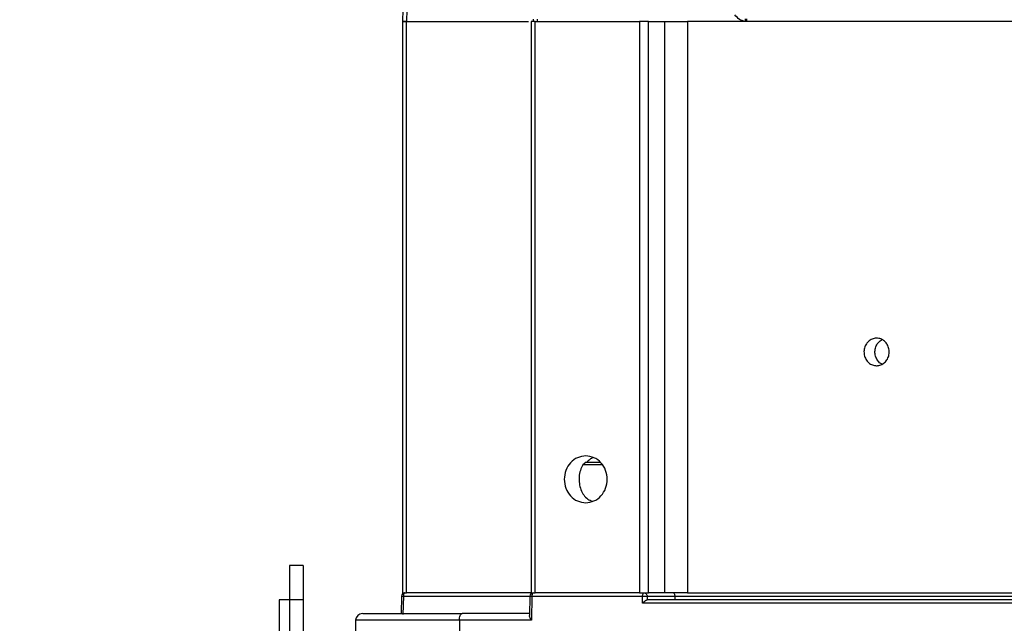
# Model space of a CAD drawing. Header units: millimetres. Extents: x 2719 to 13968, y 3953 to 13921.
# Tile 58 of 160: x 4999 to 5142, y 8428 to 8515. Entities that reach past the tile are written whole.
import ezdxf

# ---------------------------------------------------------------- set-up
doc = ezdxf.new("R2010")
doc.units = ezdxf.units.MM

msp = doc.modelspace()

# ---------------------------------------------------------------- linework, layer by layer
at = {"color": 7, "linetype": 'Continuous', "lineweight": 25}
for p, q in [((5055.331, 8528.448), (5055.025, 8514.909)), ((5055.89, 8528.431), (5055.584, 8514.924)), ((5055.016, 8514.928), (5055.016, 8431.934)), ((5055.576, 8431.935), (5055.576, 8514.924)), ((5055.576, 8514.924), (5073.337, 8514.924)), ((5073.687, 8514.926), (5073.687, 8431.934)), ((5074.288, 8431.935), (5074.288, 8514.924)), ((5074.288, 8514.924), (5089.441, 8514.924)), ((5089.441, 8514.924), (5089.441, 8431.935)), ((5090.756, 8431.935), (5090.756, 8514.924)), ((5090.756, 8514.924), (5093.149, 8514.924)), ((5093.149, 8431.935), (5093.149, 8514.924)), ((5093.149, 8514.924), (5096.408, 8514.924)), ((5096.408, 8514.924), (5096.408, 8431.935)), ((5104.825, 8514.924), (5096.408, 8514.924)), ((5105.085, 8514.924), (5104.825, 8514.924)), ((5105.073, 8515.119), (5105.038, 8515.307)), ((5105.085, 8514.924), (5105.073, 8515.119)), ((5144.916, 8514.924), (5105.085, 8514.924)), ((5081.689, 8450.933), (5081.225, 8450.533)), ((5084.027, 8450.533), (5081.225, 8450.533)), ((5040.578, 8435.935), (5038.579, 8435.935)), ((5038.579, 8435.935), (5038.579, 8430.936)), ((5040.578, 8435.935), (5040.578, 8430.936)), ((5054.855, 8431.454), (5054.798, 8428.936)), ((5055.135, 8431.444), (5055.075, 8428.798)), ((5055.14, 8431.54), (5055.135, 8431.444)), ((5055.153, 8431.633), (5055.14, 8431.54)), ((5055.173, 8431.718), (5055.153, 8431.633)), ((5055.201, 8431.792), (5055.173, 8431.718)), ((5055.234, 8431.853), (5055.201, 8431.792)), ((5055.271, 8431.898), (5055.234, 8431.853)), ((5055.312, 8431.926), (5055.271, 8431.898)), ((5055.354, 8431.935), (5055.312, 8431.926)), ((5073.687, 8431.935), (5055.576, 8431.935)), ((5073.515, 8431.454), (5073.453, 8428.66)), ((5073.548, 8431.444), (5073.516, 8431.447)), ((5073.815, 8431.444), (5073.738, 8427.953)), ((5073.82, 8431.54), (5073.815, 8431.444)), ((5073.815, 8431.444), (5089.904, 8431.444)), ((5073.832, 8431.633), (5073.82, 8431.54)), ((5073.85, 8431.718), (5073.832, 8431.633)), ((5073.875, 8431.792), (5073.85, 8431.718)), ((5073.905, 8431.853), (5073.875, 8431.792)), ((5073.939, 8431.898), (5073.905, 8431.853)), ((5073.976, 8431.926), (5073.939, 8431.898)), ((5074.015, 8431.935), (5073.976, 8431.926)), ((5089.441, 8431.935), (5074.288, 8431.935)), ((5089.904, 8431.444), (5089.908, 8431.54)), ((5089.913, 8430.444), (5089.904, 8431.444)), ((5089.908, 8431.54), (5089.92, 8431.633)), ((5089.92, 8431.633), (5089.938, 8431.718)), ((5089.938, 8431.718), (5089.963, 8431.792)), ((5089.963, 8431.792), (5089.993, 8431.853)), ((5089.993, 8431.853), (5090.027, 8431.898)), ((5090.027, 8431.898), (5090.064, 8431.926)), ((5090.064, 8431.926), (5090.103, 8431.935)), ((5090.561, 8431.444), (5090.566, 8430.936)), ((5090.561, 8431.444), (5094.572, 8431.444)), ((5093.149, 8431.935), (5090.756, 8431.935)), ((5096.408, 8431.935), (5093.149, 8431.935)), ((5094.572, 8431.444), (5094.575, 8430.936)), ((5096.408, 8431.935), (5155.437, 8431.935)), ((5037.079, 8430.936), (5037.079, 8425.936)), ((5038.579, 8430.936), (5037.079, 8430.936)), ((5040.578, 8430.936), (5038.579, 8430.936)), ((5038.579, 8430.936), (5038.579, 8415.938)), ((5040.578, 8430.936), (5040.578, 8415.938)), ((5155.894, 8430.444), (5089.913, 8430.444)), ((5155.643, 8430.936), (5090.562, 8430.936)), ((5090.562, 8430.936), (5090.566, 8430.936)), ((5063.276, 8427.953), (5063.285, 8428.146)), ((5063.285, 8428.146), (5063.308, 8428.331)), ((5063.308, 8428.331), (5063.346, 8428.5)), ((5063.346, 8428.5), (5063.395, 8428.649)), ((5063.395, 8428.649), (5063.455, 8428.771)), ((5063.455, 8428.771), (5063.524, 8428.861)), ((5063.524, 8428.861), (5063.598, 8428.917)), ((5063.598, 8428.917), (5063.674, 8428.936)), ((5073.459, 8428.936), (5063.674, 8428.936)), ((5048.197, 8427.953), (5047.9, 8410.938)), ((5063.276, 8427.953), (5063.158, 8410.938)), ((5073.738, 8427.953), (5063.276, 8427.953))]:
    msp.add_line(p, q, dxfattribs=at)
at = {"color": 8, "linetype": 'Continuous', "lineweight": 25}
for p, q in [((5074.045, 8514.924), (5074.05, 8515.274)), ((5074.572, 8515.274), (5074.567, 8514.924)), ((5104.813, 8515.304), (5104.831, 8515.118)), ((5104.831, 8515.118), (5104.825, 8514.924)), ((5055.135, 8431.444), (5073.515, 8431.444)), ((5094.572, 8431.444), (5155.617, 8431.444)), ((5063.276, 8427.953), (5048.197, 8427.953))]:
    msp.add_line(p, q, dxfattribs=at)
at = {"color": 30, "true_color": 0xf26722}
for radius, start, end in [(2359.686, 330, 180), (823.781, 209.442633, 59.442633)]:
    msp.add_arc((5530.513, 8540.921), radius, start, end, dxfattribs=at)
at = {"color": 7, "linetype": 'Continuous', "lineweight": 25}
for centre, radius, end in [((5055.354, 8431.435), 0.5, 178.68472), ((5074.015, 8431.435), 0.5, 178.72456), ((5049.197, 8427.936), 1, 179)]:
    msp.add_arc(centre, radius, 90, end, dxfattribs=at)
for points, knots in [([(5104.825, 8514.924), (5104.533, 8514.999), (5103.95, 8515.148), (5103.517, 8515.655), (5103.301, 8515.909)], [0, 0, 0, 0, 0.499199, 1, 1, 1, 1]), ([(5055.576, 8514.924), (5055.469, 8514.924), (5055.254, 8514.924), (5055.053, 8514.924), (5055.031, 8514.924), (5055.021, 8514.924)], [0, 0, 0, 0, 0.3417554, 0.6835139, 1, 1, 1, 1]), ([(5055.086, 8514.924), (5055.141, 8514.924), (5055.253, 8514.924), (5055.472, 8514.924), (5055.584, 8514.924)], [0, 0, 0, 0, 0.4873014, 1, 1, 1, 1]), ([(5074.288, 8514.924), (5074.177, 8514.924), (5073.953, 8514.924), (5073.754, 8514.924), (5073.665, 8514.924), (5073.689, 8514.924), (5073.69, 8514.924)], [0, 0, 0, 0, 0.3282717, 0.656526, 0.9847912, 1, 1, 1, 1]), ([(5090.756, 8514.924), (5090.69, 8514.924), (5090.558, 8514.924), (5090.214, 8514.924), (5089.819, 8514.924), (5089.567, 8514.924), (5089.441, 8514.924)], [0, 0, 0, 0, 0.2500012, 0.4999988, 0.7500033, 1, 1, 1, 1]), ([(5123.91, 8464.931), (5123.704, 8464.953), (5123.292, 8464.997), (5122.746, 8465.342), (5122.332, 8465.85), (5122.095, 8466.483), (5122.062, 8467.166), (5122.237, 8467.823), (5122.599, 8468.379), (5123.11, 8468.772), (5123.576, 8468.915), (5124.05, 8468.942), (5124.53, 8468.854), (5125.081, 8468.522), (5125.502, 8468.011), (5125.742, 8467.378), (5125.776, 8466.695), (5125.598, 8466.039), (5125.229, 8465.482), (5124.713, 8465.091), (5124.244, 8464.943), (5123.974, 8464.933), (5123.91, 8464.931)], [0, 0, 0, 0, 0.05367674, 0.10735258, 0.16103797, 0.21472878, 0.26841113, 0.32208148, 0.37575758, 0.42944683, 0.48313594, 0.50000017, 0.55367659, 0.60735343, 0.66103864, 0.71472962, 0.76840956, 0.82208218, 0.87575819, 0.92944741, 0.98313641, 1, 1, 1, 1]), ([(5124.728, 8465.147), (5124.601, 8465.213), (5124.288, 8465.378), (5123.928, 8465.855), (5123.689, 8466.482), (5123.656, 8467.168), (5123.832, 8467.82), (5124.181, 8468.378), (5124.523, 8468.605), (5124.689, 8468.715)], [0, 0, 0, 0, 0.1031252, 0.2540974, 0.4050908, 0.5560585, 0.7069919, 0.8579394, 1, 1, 1, 1]), ([(5081.645, 8451.833), (5081.237, 8451.782), (5080.421, 8451.679), (5079.383, 8450.893), (5078.69, 8449.77), (5078.446, 8448.433), (5078.69, 8447.097), (5079.383, 8445.973), (5080.421, 8445.187), (5081.237, 8445.085), (5081.645, 8445.034)], [0, 0, 0, 0, 0.1249996, 0.2499997, 0.3750005, 0.4999994, 0.6250011, 0.7500018, 0.8750004, 1, 1, 1, 1]), ([(5081.645, 8445.034), (5082.053, 8445.085), (5082.87, 8445.187), (5083.908, 8445.973), (5084.601, 8447.097), (5084.845, 8448.433), (5084.601, 8449.77), (5083.908, 8450.893), (5082.87, 8451.679), (5082.053, 8451.782), (5081.645, 8451.833)], [0, 0, 0, 0, 0.1249994, 0.2499988, 0.3749994, 0.5000006, 0.6249991, 0.7499996, 0.8750006, 1, 1, 1, 1]), ([(5082.734, 8451.597), (5082.562, 8451.512), (5082.211, 8451.339), (5081.947, 8451.07), (5081.812, 8450.933)], [0, 0, 0, 0, 0.4917963, 1, 1, 1, 1]), ([(5081.225, 8450.533), (5081.089, 8450.271), (5080.816, 8449.745), (5080.654, 8448.798), (5080.676, 8447.825), (5080.897, 8446.911), (5081.314, 8446.134), (5081.872, 8445.539), (5082.368, 8445.332), (5082.59, 8445.239)], [0, 0, 0, 0, 0.1464856, 0.2946053, 0.44218, 0.5895705, 0.7353303, 0.881323, 1, 1, 1, 1]), ([(5081.689, 8450.933), (5082.05, 8450.933), (5082.675, 8450.933), (5083.409, 8450.933), (5083.719, 8450.933)], [0, 0, 0, 0, 0.577935, 1, 1, 1, 1]), ([(5055.021, 8431.935), (5055.031, 8431.935), (5055.053, 8431.935), (5055.254, 8431.935), (5055.469, 8431.935), (5055.576, 8431.935)], [0, 0, 0, 0, 0.3164861, 0.6582446, 1, 1, 1, 1]), ([(5073.69, 8431.935), (5073.689, 8431.935), (5073.665, 8431.935), (5073.754, 8431.935), (5073.953, 8431.935), (5074.177, 8431.935), (5074.288, 8431.935)], [0, 0, 0, 0, 0.0152088, 0.343474, 0.6717283, 1, 1, 1, 1]), ([(5089.441, 8431.935), (5089.567, 8431.935), (5089.819, 8431.935), (5090.214, 8431.935), (5090.558, 8431.935), (5090.69, 8431.935), (5090.756, 8431.935)], [0, 0, 0, 0, 0.2499967, 0.5000012, 0.7499988, 1, 1, 1, 1]), ([(5089.904, 8431.444), (5089.967, 8431.445), (5090.093, 8431.447), (5090.29, 8431.448), (5090.462, 8431.447), (5090.528, 8431.445), (5090.561, 8431.444)], [0, 0, 0, 0, 0.2499957, 0.4999933, 0.7500013, 1, 1, 1, 1]), ([(5090.103, 8431.935), (5090.162, 8431.928), (5090.281, 8431.913), (5090.432, 8431.8), (5090.538, 8431.638), (5090.553, 8431.509), (5090.561, 8431.444)], [0, 0, 0, 0, 0.25001155, 0.4999936, 0.75000113, 1, 1, 1, 1]), ([(5094.422, 8431.935), (5094.453, 8431.92), (5094.499, 8431.896), (5094.547, 8431.728), (5094.565, 8431.597), (5094.571, 8431.509), (5094.572, 8431.465), (5094.572, 8431.444)], [0, 0, 0, 0, 0.5008486, 0.7501905, 0.884292, 0.9436722, 1, 1, 1, 1]), ([(5089.913, 8430.444), (5089.969, 8430.503), (5090.081, 8430.621), (5090.241, 8430.759), (5090.365, 8430.849), (5090.448, 8430.898), (5090.516, 8430.929), (5090.547, 8430.934), (5090.562, 8430.936)], [0, 0, 0, 0, 0.2636188, 0.5305044, 0.6645065, 0.7857371, 0.8965489, 1, 1, 1, 1]), ([(5049.223, 8428.936), (5049.224, 8428.936), (5049.224, 8428.936), (5049.613, 8428.936), (5050.71, 8428.936), (5052.627, 8428.936), (5054.563, 8428.936), (5056.694, 8428.936), (5059.65, 8428.936), (5062.359, 8428.936), (5063.674, 8428.936)], [0, 0, 0, 0, 0.0587816, 0.1458862, 0.3235446, 0.5012032, 0.5882887, 0.6753934, 0.8424163, 1, 1, 1, 1]), ([(5073.738, 8427.953), (5073.69, 8428.031), (5073.595, 8428.189), (5073.497, 8428.421), (5073.438, 8428.587), (5073.455, 8428.655), (5073.457, 8428.66)], [0, 0, 0, 0, 0.3110829, 0.6264497, 0.9721014, 1, 1, 1, 1])]:
    msp.add_open_spline(points, degree=3, knots=knots, dxfattribs=at)
at = {"color": 8, "linetype": 'Continuous', "lineweight": 25}
for points, knots in [([(5054.857, 8431.447), (5054.862, 8431.447), (5054.873, 8431.448), (5054.974, 8431.447), (5055.082, 8431.445), (5055.135, 8431.444)], [0, 0, 0, 0, 0.3167059, 0.6583606, 1, 1, 1, 1]), ([(5073.516, 8431.447), (5073.516, 8431.447), (5073.504, 8431.447), (5073.548, 8431.448), (5073.648, 8431.447), (5073.759, 8431.445), (5073.815, 8431.444)], [0, 0, 0, 0, 0.0135629, 0.3423774, 0.6711916, 1, 1, 1, 1])]:
    msp.add_open_spline(points, degree=3, knots=knots, dxfattribs=at)

doc.saveas('drawing.dxf')
